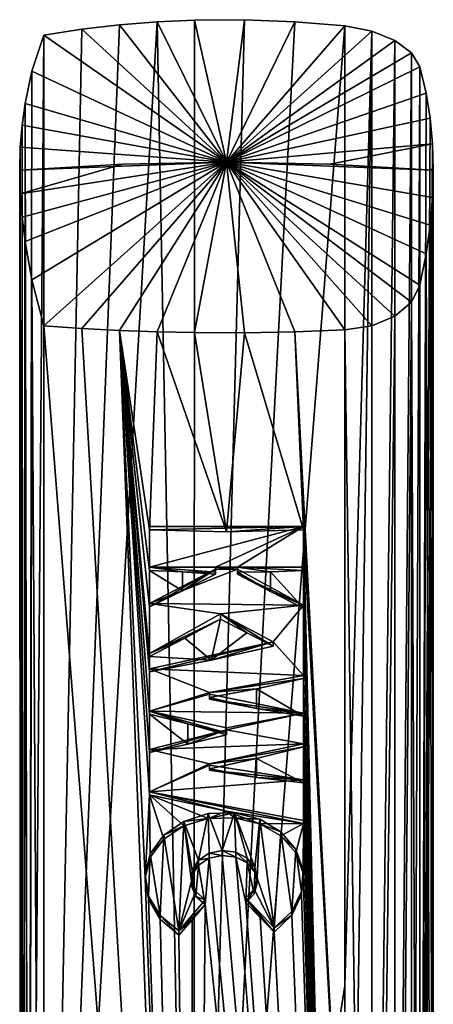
# Model space of a CAD drawing. Header units: millimetres. Extents: x -22 to 72, y 0 to 291.
# Tile 35 of 99: x 62 to 72, y 133 to 155. Entities that reach past the tile are written whole.
import ezdxf

# ---------------------------------------------------------------- set-up
doc = ezdxf.new("R2010")
doc.units = ezdxf.units.MM
doc.header["$LTSCALE"] = 65.185185
for name, color, linetype in [('198', 7, 'CONTINUOUS'), ('199', 7, 'CONTINUOUS'), ('200', 7, 'CONTINUOUS'), ('201', 7, 'CONTINUOUS'), ('202', 7, 'CONTINUOUS'), ('211', 7, 'CONTINUOUS'), ('213', 7, 'CONTINUOUS'), ('216', 7, 'CONTINUOUS'), ('217', 7, 'CONTINUOUS'), ('218', 7, 'CONTINUOUS'), ('219', 7, 'CONTINUOUS'), ('220', 7, 'CONTINUOUS'), ('221', 7, 'CONTINUOUS'), ('222', 7, 'CONTINUOUS'), ('223', 7, 'CONTINUOUS'), ('224', 7, 'CONTINUOUS'), ('225', 7, 'CONTINUOUS'), ('226', 7, 'CONTINUOUS'), ('227', 7, 'CONTINUOUS'), ('228', 7, 'CONTINUOUS'), ('229', 7, 'CONTINUOUS'), ('230', 7, 'CONTINUOUS'), ('231', 7, 'CONTINUOUS'), ('232', 7, 'CONTINUOUS'), ('233', 7, 'CONTINUOUS'), ('234', 7, 'CONTINUOUS'), ('235', 7, 'CONTINUOUS'), ('236', 7, 'CONTINUOUS'), ('237', 7, 'CONTINUOUS'), ('238', 7, 'CONTINUOUS'), ('239', 7, 'CONTINUOUS'), ('240', 7, 'CONTINUOUS'), ('241', 7, 'CONTINUOUS'), ('242', 7, 'CONTINUOUS'), ('243', 7, 'CONTINUOUS'), ('244', 7, 'CONTINUOUS'), ('245', 7, 'CONTINUOUS'), ('246', 7, 'CONTINUOUS'), ('247', 7, 'CONTINUOUS'), ('248', 7, 'CONTINUOUS'), ('249', 7, 'CONTINUOUS'), ('255', 7, 'CONTINUOUS')]:
    doc.layers.add(name, color=color, linetype=linetype)

msp = doc.modelspace()

# ---------------------------------------------------------------- linework, layer by layer
at = {"layer": '198', "color": 7, "linetype": 'CONTINUOUS'}
for points in [[(66.155, 111.64, 11.452), (62.746, 111.394, 11.803), (65.321, 155.229, 42.033), (66.155, 111.64, 11.452)], [(65.321, 155.229, 42.033), (62.746, 111.394, 11.803), (64.469, 155.159, 42.091), (65.321, 155.229, 42.033)], [(66.173, 155.268, 42), (66.155, 111.64, 11.452), (65.321, 155.229, 42.033), (66.173, 155.268, 42)], [(68.451, 155.23, 42.032), (66.155, 111.64, 11.452), (67.312, 155.276, 41.994), (68.451, 155.23, 42.032)], [(67.312, 155.276, 41.994), (66.155, 111.64, 11.452), (66.173, 155.268, 42), (67.312, 155.276, 41.994)], [(69.587, 155.133, 42.113), (66.155, 111.64, 11.452), (68.451, 155.23, 42.032), (69.587, 155.133, 42.113)], [(64.469, 155.159, 42.091), (62.746, 111.394, 11.803), (63.611, 155.059, 42.175), (64.469, 155.159, 42.091)], [(63.611, 155.059, 42.175), (62.746, 111.394, 11.803), (62.746, 154.926, 42.285), (63.611, 155.059, 42.175)], [(69.587, 133.337, 26.852), (66.155, 111.64, 11.452), (69.587, 155.133, 42.113), (69.587, 133.337, 26.852)], [(69.587, 111.542, 11.591), (66.155, 111.64, 11.452), (69.587, 133.337, 26.852), (69.587, 111.542, 11.591)]]:
    msp.add_3dface(points, dxfattribs=at)
at = {"layer": '199', "color": 7, "linetype": 'CONTINUOUS'}
for points in [[(63.611, 148.264, 51.879), (62.746, 148.322, 51.717), (66.155, 104.544, 21.586), (63.611, 148.264, 51.879)], [(66.155, 104.544, 21.586), (62.746, 148.322, 51.717), (62.746, 104.789, 21.235), (66.155, 104.544, 21.586)], [(64.469, 148.22, 52.002), (63.611, 148.264, 51.879), (66.155, 104.544, 21.586), (64.469, 148.22, 52.002)], [(69.587, 148.231, 51.969), (68.451, 148.188, 52.089), (69.587, 126.436, 36.708), (69.587, 148.231, 51.969)], [(65.321, 148.189, 52.087), (64.469, 148.22, 52.002), (65.15, 143.695, 48.922), (65.321, 148.189, 52.087)], [(64.469, 148.22, 52.002), (66.155, 104.544, 21.586), (65.048, 135.791, 43.377), (64.469, 148.22, 52.002)], [(65.15, 143.695, 48.922), (64.469, 148.22, 52.002), (65.15, 142.771, 48.276), (65.15, 143.695, 48.922)], [(65.15, 142.771, 48.276), (64.469, 148.22, 52.002), (65.15, 141.947, 47.699), (65.15, 142.771, 48.276)], [(65.15, 141.947, 47.699), (64.469, 148.22, 52.002), (65.15, 140.817, 46.907), (65.15, 141.947, 47.699)], [(65.15, 140.817, 46.907), (64.469, 148.22, 52.002), (65.15, 140.465, 46.661), (65.15, 140.817, 46.907)], [(65.15, 140.465, 46.661), (64.469, 148.22, 52.002), (65.15, 139.507, 45.99), (65.15, 140.465, 46.661)], [(65.15, 139.507, 45.99), (64.469, 148.22, 52.002), (65.15, 138.635, 45.379), (65.15, 139.507, 45.99)], [(65.15, 138.635, 45.379), (64.469, 148.22, 52.002), (65.15, 137.676, 44.708), (65.15, 138.635, 45.379)], [(65.15, 137.676, 44.708), (64.469, 148.22, 52.002), (65.048, 135.791, 43.377), (65.15, 137.676, 44.708)], [(66.9, 143.65, 48.986), (65.321, 148.189, 52.087), (65.15, 143.695, 48.922), (66.9, 143.65, 48.986)], [(66.173, 148.172, 52.136), (65.321, 148.189, 52.087), (66.9, 143.65, 48.986), (66.173, 148.172, 52.136)], [(67.312, 148.168, 52.145), (66.173, 148.172, 52.136), (66.9, 143.65, 48.986), (67.312, 148.168, 52.145)], [(68.65, 143.695, 48.922), (67.312, 148.168, 52.145), (66.9, 143.65, 48.986), (68.65, 143.695, 48.922)], [(68.451, 148.188, 52.089), (67.312, 148.168, 52.145), (68.65, 143.695, 48.922), (68.451, 148.188, 52.089)], [(69.587, 126.436, 36.708), (68.451, 148.188, 52.089), (68.65, 143.695, 48.922), (69.587, 126.436, 36.708)], [(69.587, 104.641, 21.447), (69.587, 126.436, 36.708), (68.65, 143.695, 48.922), (69.587, 104.641, 21.447)], [(68.65, 142.771, 48.276), (69.587, 104.641, 21.447), (68.65, 143.695, 48.922), (68.65, 142.771, 48.276)], [(65.898, 142.741, 48.319), (65.15, 142.771, 48.276), (65.898, 142.308, 48.015), (65.898, 142.741, 48.319)], [(65.898, 142.308, 48.015), (65.15, 142.771, 48.276), (65.15, 141.947, 47.699), (65.898, 142.308, 48.015)], [(66.647, 142.728, 48.338), (65.898, 142.741, 48.319), (66.647, 142.687, 48.31), (66.647, 142.728, 48.338)], [(66.647, 142.687, 48.31), (65.898, 142.741, 48.319), (65.898, 142.308, 48.015), (66.647, 142.687, 48.31)], [(67.153, 142.728, 48.338), (67.903, 142.291, 48.003), (67.902, 142.741, 48.319), (67.153, 142.728, 48.338)], [(67.153, 142.687, 48.31), (67.903, 142.291, 48.003), (67.153, 142.728, 48.338), (67.153, 142.687, 48.31)], [(67.902, 142.741, 48.319), (68.65, 141.912, 47.674), (68.65, 142.771, 48.276), (67.902, 142.741, 48.319)], [(67.903, 142.291, 48.003), (68.65, 141.912, 47.674), (67.902, 142.741, 48.319), (67.903, 142.291, 48.003)], [(68.65, 141.912, 47.674), (69.587, 104.641, 21.447), (68.65, 142.771, 48.276), (68.65, 141.912, 47.674)], [(68.65, 140.314, 46.555), (69.587, 104.641, 21.447), (68.65, 141.912, 47.674), (68.65, 140.314, 46.555)], [(66.76, 141.667, 47.597), (65.954, 141.232, 47.265), (66.555, 140.729, 46.937), (66.76, 141.667, 47.597)], [(67.361, 141.353, 47.371), (66.76, 141.667, 47.597), (66.555, 140.729, 46.937), (67.361, 141.353, 47.371)], [(67.962, 141.05, 47.131), (67.361, 141.353, 47.371), (66.555, 140.729, 46.937), (67.962, 141.05, 47.131)], [(65.954, 141.232, 47.265), (65.15, 140.817, 46.907), (66.555, 140.729, 46.937), (65.954, 141.232, 47.265)], [(66.555, 140.729, 46.937), (65.15, 140.817, 46.907), (65.15, 140.465, 46.661), (66.555, 140.729, 46.937)], [(67.584, 140.083, 46.474), (68.65, 139.458, 45.955), (68.65, 140.314, 46.555), (67.584, 140.083, 46.474)], [(68.65, 139.458, 45.955), (69.587, 104.641, 21.447), (68.65, 140.314, 46.555), (68.65, 139.458, 45.955)], [(66.515, 139.884, 46.344), (67.584, 139.636, 46.161), (67.584, 140.083, 46.474), (66.515, 139.884, 46.344)], [(67.584, 139.636, 46.161), (68.65, 139.458, 45.955), (67.584, 140.083, 46.474), (67.584, 139.636, 46.161)], [(66.515, 139.848, 46.32), (67.584, 139.636, 46.161), (66.515, 139.884, 46.344), (66.515, 139.848, 46.32)], [(66.024, 139.284, 45.905), (65.15, 139.507, 45.99), (66.024, 138.825, 45.584), (66.024, 139.284, 45.905)], [(66.024, 138.825, 45.584), (65.15, 139.507, 45.99), (65.15, 138.635, 45.379), (66.024, 138.825, 45.584)], [(68.65, 138.762, 45.468), (69.587, 104.641, 21.447), (68.65, 139.458, 45.955), (68.65, 138.762, 45.468)], [(66.9, 139.083, 45.788), (66.024, 139.284, 45.905), (66.9, 139.038, 45.757), (66.9, 139.083, 45.788)], [(66.9, 139.038, 45.757), (66.024, 139.284, 45.905), (66.024, 138.825, 45.584), (66.9, 139.038, 45.757)], [(67.584, 138.498, 45.364), (68.65, 137.945, 44.896), (68.65, 138.762, 45.468), (67.584, 138.498, 45.364)], [(68.65, 137.945, 44.896), (69.587, 104.641, 21.447), (68.65, 138.762, 45.468), (68.65, 137.945, 44.896)], [(66.515, 138.267, 45.212), (67.584, 138.072, 45.066), (67.584, 138.498, 45.364), (66.515, 138.267, 45.212)], [(67.584, 138.072, 45.066), (68.65, 137.945, 44.896), (67.584, 138.498, 45.364), (67.584, 138.072, 45.066)], [(66.515, 138.232, 45.188), (67.584, 138.072, 45.066), (66.515, 138.267, 45.212), (66.515, 138.232, 45.188)], [(69.587, 104.641, 21.447), (68.65, 137.945, 44.896), (68.65, 137.022, 44.25), (69.587, 104.641, 21.447)], [(65.168, 136.263, 43.721), (65.15, 137.676, 44.708), (65.048, 135.791, 43.377), (65.168, 136.263, 43.721)], [(66.9, 137.304, 44.543), (65.15, 137.676, 44.708), (66.486, 137.137, 44.42), (66.9, 137.304, 44.543)], [(66.486, 137.137, 44.42), (65.15, 137.676, 44.708), (65.929, 136.971, 44.28), (66.486, 137.137, 44.42)], [(65.929, 136.971, 44.28), (65.15, 137.676, 44.708), (65.473, 136.67, 44.036), (65.929, 136.971, 44.28)], [(65.473, 136.67, 44.036), (65.15, 137.676, 44.708), (65.168, 136.263, 43.721), (65.473, 136.67, 44.036)], [(67.083, 137.153, 44.436), (66.9, 137.304, 44.543), (66.486, 137.137, 44.42), (67.083, 137.153, 44.436)], [(68.65, 137.022, 44.25), (66.9, 137.304, 44.543), (67.654, 137.018, 44.325), (68.65, 137.022, 44.25)], [(67.654, 137.018, 44.325), (66.9, 137.304, 44.543), (67.083, 137.153, 44.436), (67.654, 137.018, 44.325)], [(68.138, 136.744, 44.103), (68.65, 137.022, 44.25), (67.654, 137.018, 44.325), (68.138, 136.744, 44.103)], [(68.479, 136.356, 43.802), (68.65, 137.022, 44.25), (68.138, 136.744, 44.103), (68.479, 136.356, 43.802)], [(68.642, 135.894, 43.461), (68.65, 137.022, 44.25), (68.479, 136.356, 43.802), (68.642, 135.894, 43.461)], [(69.587, 104.641, 21.447), (68.65, 137.022, 44.25), (68.642, 135.894, 43.461), (69.587, 104.641, 21.447)], [(66.266, 136.08, 43.673), (66.417, 135.181, 43.049), (66.507, 136.234, 43.789), (66.266, 136.08, 43.673)], [(66.417, 135.181, 43.049), (69.587, 104.641, 21.447), (66.507, 136.234, 43.789), (66.417, 135.181, 43.049)], [(66.507, 136.234, 43.789), (69.587, 104.641, 21.447), (66.805, 136.297, 43.837), (66.507, 136.234, 43.789)], [(66.805, 136.297, 43.837), (69.587, 104.641, 21.447), (67.109, 136.259, 43.81), (66.805, 136.297, 43.837)], [(67.109, 136.259, 43.81), (69.587, 104.641, 21.447), (67.339, 135.221, 43.078), (67.109, 136.259, 43.81)], [(67.369, 136.127, 43.711), (67.109, 136.259, 43.81), (67.339, 135.221, 43.078), (67.369, 136.127, 43.711)], [(66.123, 135.86, 43.513), (66.205, 135.368, 43.172), (66.266, 136.08, 43.673), (66.123, 135.86, 43.513)], [(66.205, 135.368, 43.172), (66.417, 135.181, 43.049), (66.266, 136.08, 43.673), (66.205, 135.368, 43.172)], [(67.525, 135.426, 43.215), (67.369, 136.127, 43.711), (67.339, 135.221, 43.078), (67.525, 135.426, 43.215)], [(67.542, 135.92, 43.561), (67.369, 136.127, 43.711), (67.525, 135.426, 43.215), (67.542, 135.92, 43.561)], [(65.048, 135.791, 43.377), (66.155, 104.544, 21.586), (65.126, 135.302, 43.043), (65.048, 135.791, 43.377)], [(66.101, 135.608, 43.335), (66.205, 135.368, 43.172), (66.123, 135.86, 43.513), (66.101, 135.608, 43.335)], [(67.596, 135.673, 43.385), (67.542, 135.92, 43.561), (67.525, 135.426, 43.215), (67.596, 135.673, 43.385)], [(68.608, 135.404, 43.122), (69.587, 104.641, 21.447), (68.642, 135.894, 43.461), (68.608, 135.404, 43.122)], [(65.126, 135.302, 43.043), (66.155, 104.544, 21.586), (65.392, 134.851, 42.755), (65.126, 135.302, 43.043)], [(68.382, 134.941, 42.82), (69.587, 104.641, 21.447), (68.608, 135.404, 43.122), (68.382, 134.941, 42.82)], [(66.118, 134.835, 42.795), (66.155, 104.544, 21.586), (66.417, 135.181, 43.049), (66.118, 134.835, 42.795)], [(66.155, 104.544, 21.586), (69.587, 104.641, 21.447), (66.417, 135.181, 43.049), (66.155, 104.544, 21.586)], [(67.339, 135.221, 43.078), (69.587, 104.641, 21.447), (67.663, 134.888, 42.833), (67.339, 135.221, 43.078)], [(66.155, 104.544, 21.586), (65.82, 134.492, 42.538), (65.392, 134.851, 42.755), (66.155, 104.544, 21.586)], [(65.82, 134.492, 42.538), (66.155, 104.544, 21.586), (66.118, 134.835, 42.795), (65.82, 134.492, 42.538)], [(67.663, 134.888, 42.833), (69.587, 104.641, 21.447), (67.986, 134.558, 42.583), (67.663, 134.888, 42.833)], [(67.986, 134.558, 42.583), (69.587, 104.641, 21.447), (68.382, 134.941, 42.82), (67.986, 134.558, 42.583)]]:
    msp.add_3dface(points, dxfattribs=at)
at = {"layer": '200', "color": 7, "linetype": 'CONTINUOUS'}
for points in [[(62.746, 154.926, 42.285), (62.746, 111.394, 11.803), (62.397, 110.081, 13.679), (62.746, 154.926, 42.285)], [(62.746, 154.926, 42.285), (62.397, 110.081, 13.679), (62.48, 154.108, 43.695), (62.746, 154.926, 42.285)], [(62.48, 154.108, 43.695), (62.397, 110.081, 13.679), (62.322, 153.37, 44.894), (62.48, 154.108, 43.695)], [(62.322, 153.37, 44.894), (62.261, 109.198, 14.938), (62.255, 152.882, 45.653), (62.322, 153.37, 44.894)], [(62.397, 110.081, 13.679), (62.261, 109.198, 14.938), (62.322, 153.37, 44.894), (62.397, 110.081, 13.679)], [(62.255, 152.882, 45.653), (62.222, 108.755, 15.572), (62.214, 152.379, 46.408), (62.255, 152.882, 45.653)], [(62.261, 109.198, 14.938), (62.222, 108.755, 15.572), (62.255, 152.882, 45.653), (62.261, 109.198, 14.938)], [(62.214, 152.379, 46.408), (62.222, 107.425, 17.472), (62.2, 151.858, 47.164), (62.214, 152.379, 46.408)], [(62.222, 108.755, 15.572), (62.222, 107.425, 17.472), (62.214, 152.379, 46.408), (62.222, 108.755, 15.572)], [(62.2, 151.858, 47.164), (62.222, 107.425, 17.472), (62.214, 151.325, 47.913), (62.2, 151.858, 47.164)], [(62.214, 151.325, 47.913), (62.222, 107.425, 17.472), (62.254, 150.788, 48.643), (62.214, 151.325, 47.913)], [(62.222, 107.425, 17.472), (62.261, 106.985, 18.1), (62.254, 150.788, 48.643), (62.222, 107.425, 17.472)], [(62.254, 150.788, 48.643), (62.261, 106.985, 18.1), (62.322, 150.242, 49.362), (62.254, 150.788, 48.643)], [(62.261, 106.985, 18.1), (62.398, 106.099, 19.365), (62.322, 150.242, 49.362), (62.261, 106.985, 18.1)], [(62.322, 150.242, 49.362), (62.398, 106.099, 19.365), (62.48, 149.368, 50.465), (62.322, 150.242, 49.362)], [(62.398, 106.099, 19.365), (62.746, 104.789, 21.235), (62.48, 149.368, 50.465), (62.398, 106.099, 19.365)], [(62.746, 104.789, 21.235), (62.746, 148.322, 51.717), (62.48, 149.368, 50.465), (62.746, 104.789, 21.235)]]:
    msp.add_3dface(points, dxfattribs=at)
at = {"layer": '201', "color": 7, "linetype": 'CONTINUOUS'}
for points in [[(65.321, 155.229, 42.033), (64.469, 155.159, 42.091), (66.9, 152.039, 47.291), (65.321, 155.229, 42.033)], [(66.173, 155.268, 42), (65.321, 155.229, 42.033), (66.9, 152.039, 47.291), (66.173, 155.268, 42)], [(67.312, 155.276, 41.994), (66.173, 155.268, 42), (66.9, 152.039, 47.291), (67.312, 155.276, 41.994)], [(68.451, 155.23, 42.032), (67.312, 155.276, 41.994), (66.9, 152.039, 47.291), (68.451, 155.23, 42.032)], [(69.587, 155.133, 42.113), (68.451, 155.23, 42.032), (66.9, 152.039, 47.291), (69.587, 155.133, 42.113)], [(63.611, 155.059, 42.175), (62.746, 154.926, 42.285), (66.9, 152.039, 47.291), (63.611, 155.059, 42.175)], [(64.469, 155.159, 42.091), (63.611, 155.059, 42.175), (66.9, 152.039, 47.291), (64.469, 155.159, 42.091)], [(70.201, 155.012, 42.26), (69.587, 155.133, 42.113), (66.9, 152.039, 47.291), (70.201, 155.012, 42.26)], [(70.724, 154.802, 42.569), (70.201, 155.012, 42.26), (66.9, 152.039, 47.291), (70.724, 154.802, 42.569)], [(62.746, 154.926, 42.285), (62.48, 154.108, 43.695), (66.9, 152.039, 47.291), (62.746, 154.926, 42.285)], [(71.102, 154.522, 43.01), (70.724, 154.802, 42.569), (66.9, 152.039, 47.291), (71.102, 154.522, 43.01)], [(71.294, 154.203, 43.537), (71.102, 154.522, 43.01), (66.9, 152.039, 47.291), (71.294, 154.203, 43.537)], [(62.48, 154.108, 43.695), (62.322, 153.37, 44.894), (66.9, 152.039, 47.291), (62.48, 154.108, 43.695)], [(71.435, 153.609, 44.513), (71.294, 154.203, 43.537), (66.9, 152.039, 47.291), (71.435, 153.609, 44.513)], [(71.527, 153.038, 45.413), (71.435, 153.609, 44.513), (66.9, 152.039, 47.291), (71.527, 153.038, 45.413)], [(62.322, 153.37, 44.894), (62.255, 152.882, 45.653), (66.9, 152.039, 47.291), (62.322, 153.37, 44.894)], [(71.582, 152.458, 46.29), (71.527, 153.038, 45.413), (66.9, 152.039, 47.291), (71.582, 152.458, 46.29)], [(62.255, 152.882, 45.653), (62.214, 152.379, 46.408), (66.9, 152.039, 47.291), (62.255, 152.882, 45.653)], [(62.214, 152.379, 46.408), (62.2, 151.858, 47.164), (66.9, 152.039, 47.291), (62.214, 152.379, 46.408)], [(69.253, 151.994, 47.26), (71.582, 152.458, 46.29), (66.9, 152.039, 47.291), (69.253, 151.994, 47.26)], [(71.6, 151.858, 47.164), (71.582, 152.458, 46.29), (69.253, 151.994, 47.26), (71.6, 151.858, 47.164)], [(66.9, 152.039, 47.291), (62.2, 151.858, 47.164), (64.547, 151.994, 47.26), (66.9, 152.039, 47.291)]]:
    msp.add_3dface(points, dxfattribs=at)
at = {"layer": '202', "color": 7, "linetype": 'CONTINUOUS'}
for points in [[(62.214, 151.325, 47.913), (62.254, 150.788, 48.643), (66.9, 152.039, 47.291), (62.214, 151.325, 47.913)], [(62.214, 151.325, 47.913), (66.9, 152.039, 47.291), (64.547, 151.994, 47.26), (62.214, 151.325, 47.913)], [(62.254, 150.788, 48.643), (62.322, 150.242, 49.362), (66.9, 152.039, 47.291), (62.254, 150.788, 48.643)], [(62.322, 150.242, 49.362), (62.48, 149.368, 50.465), (66.9, 152.039, 47.291), (62.322, 150.242, 49.362)], [(62.48, 149.368, 50.465), (62.746, 148.322, 51.717), (66.9, 152.039, 47.291), (62.48, 149.368, 50.465)], [(62.746, 148.322, 51.717), (63.611, 148.264, 51.879), (66.9, 152.039, 47.291), (62.746, 148.322, 51.717)], [(63.611, 148.264, 51.879), (64.469, 148.22, 52.002), (66.9, 152.039, 47.291), (63.611, 148.264, 51.879)], [(64.469, 148.22, 52.002), (65.321, 148.189, 52.087), (66.9, 152.039, 47.291), (64.469, 148.22, 52.002)], [(65.321, 148.189, 52.087), (66.173, 148.172, 52.136), (66.9, 152.039, 47.291), (65.321, 148.189, 52.087)], [(66.173, 148.172, 52.136), (67.312, 148.168, 52.145), (66.9, 152.039, 47.291), (66.173, 148.172, 52.136)], [(67.312, 148.168, 52.145), (68.451, 148.188, 52.089), (66.9, 152.039, 47.291), (67.312, 148.168, 52.145)], [(68.451, 148.188, 52.089), (69.587, 148.231, 51.969), (66.9, 152.039, 47.291), (68.451, 148.188, 52.089)], [(66.9, 152.039, 47.291), (69.587, 148.231, 51.969), (70.201, 148.328, 51.806), (66.9, 152.039, 47.291)], [(71.6, 151.858, 47.164), (69.253, 151.994, 47.26), (66.9, 152.039, 47.291), (71.6, 151.858, 47.164)], [(71.6, 151.858, 47.164), (66.9, 152.039, 47.291), (71.581, 151.239, 48.031), (71.6, 151.858, 47.164)], [(71.581, 151.239, 48.031), (66.9, 152.039, 47.291), (71.527, 150.612, 48.877), (71.581, 151.239, 48.031)], [(71.527, 150.612, 48.877), (66.9, 152.039, 47.291), (71.434, 149.962, 49.721), (71.527, 150.612, 48.877)], [(71.434, 149.962, 49.721), (66.9, 152.039, 47.291), (71.294, 149.251, 50.609), (71.434, 149.962, 49.721)], [(71.294, 149.251, 50.609), (66.9, 152.039, 47.291), (71.102, 148.865, 51.089), (71.294, 149.251, 50.609)], [(71.102, 148.865, 51.089), (66.9, 152.039, 47.291), (70.724, 148.546, 51.503), (71.102, 148.865, 51.089)], [(70.724, 148.546, 51.503), (66.9, 152.039, 47.291), (70.201, 148.328, 51.806), (70.724, 148.546, 51.503)], [(62.2, 151.858, 47.164), (62.214, 151.325, 47.913), (64.547, 151.994, 47.26), (62.2, 151.858, 47.164)]]:
    msp.add_3dface(points, dxfattribs=at)
at = {"layer": '211', "color": 7, "linetype": 'CONTINUOUS'}
for points in [[(71.294, 154.203, 43.537), (71.435, 153.609, 44.513), (71.294, 110.584, 12.995), (71.294, 154.203, 43.537)], [(71.435, 153.609, 44.513), (71.527, 153.038, 45.413), (71.294, 110.567, 12.983), (71.435, 153.609, 44.513)], [(71.294, 110.584, 12.995), (71.435, 153.609, 44.513), (71.294, 110.576, 12.989), (71.294, 110.584, 12.995)], [(71.294, 110.576, 12.989), (71.435, 153.609, 44.513), (71.294, 110.567, 12.983), (71.294, 110.576, 12.989)], [(71.527, 153.038, 45.413), (71.582, 152.458, 46.29), (71.294, 110.567, 12.983), (71.527, 153.038, 45.413)], [(71.582, 152.458, 46.29), (71.6, 151.858, 47.164), (71.294, 110.567, 12.983), (71.582, 152.458, 46.29)], [(71.294, 110.567, 12.983), (71.6, 151.858, 47.164), (71.6, 108.092, 16.519), (71.294, 110.567, 12.983)], [(71.6, 151.858, 47.164), (71.581, 151.239, 48.031), (71.6, 108.092, 16.519), (71.6, 151.858, 47.164)], [(71.581, 151.239, 48.031), (71.527, 150.612, 48.877), (71.6, 108.092, 16.519), (71.581, 151.239, 48.031)], [(71.527, 150.612, 48.877), (71.434, 149.962, 49.721), (71.6, 108.092, 16.519), (71.527, 150.612, 48.877)], [(71.434, 149.962, 49.721), (71.294, 149.251, 50.609), (71.294, 105.616, 20.055), (71.434, 149.962, 49.721)], [(71.6, 108.092, 16.519), (71.434, 149.962, 49.721), (71.294, 105.616, 20.055), (71.6, 108.092, 16.519)], [(71.294, 105.616, 20.055), (71.294, 149.251, 50.609), (71.294, 105.624, 20.061), (71.294, 105.616, 20.055)], [(71.294, 105.624, 20.061), (71.294, 149.251, 50.609), (71.294, 105.632, 20.067), (71.294, 105.624, 20.061)]]:
    msp.add_3dface(points, dxfattribs=at)
at = {"layer": '213', "color": 7, "linetype": 'CONTINUOUS'}
for points in [[(71.294, 149.251, 50.609), (71.102, 148.865, 51.089), (71.294, 105.632, 20.067), (71.294, 149.251, 50.609)], [(71.102, 148.865, 51.089), (70.724, 148.546, 51.503), (70.725, 104.971, 20.99), (71.102, 148.865, 51.089)], [(71.102, 105.274, 20.566), (71.102, 148.865, 51.089), (70.725, 104.971, 20.99), (71.102, 105.274, 20.566)], [(71.294, 105.632, 20.067), (71.102, 148.865, 51.089), (71.102, 105.274, 20.566), (71.294, 105.632, 20.067)], [(70.724, 148.546, 51.503), (70.201, 148.328, 51.806), (70.202, 104.752, 21.294), (70.724, 148.546, 51.503)], [(70.725, 104.971, 20.99), (70.724, 148.546, 51.503), (70.202, 104.752, 21.294), (70.725, 104.971, 20.99)], [(70.201, 148.328, 51.806), (69.587, 148.231, 51.969), (70.202, 104.752, 21.294), (70.201, 148.328, 51.806)], [(69.587, 148.231, 51.969), (69.587, 126.436, 36.708), (70.202, 104.752, 21.294), (69.587, 148.231, 51.969)]]:
    msp.add_3dface(points, dxfattribs=at)
at = {"layer": '216', "color": 7, "linetype": 'CONTINUOUS'}
for points in [[(65.15, 142.841, 48.176), (66.647, 142.841, 48.176), (68.65, 143.765, 48.822), (65.15, 142.841, 48.176)], [(65.15, 143.765, 48.822), (65.15, 142.841, 48.176), (68.65, 143.765, 48.822), (65.15, 143.765, 48.822)], [(68.65, 143.765, 48.822), (66.647, 142.841, 48.176), (67.153, 142.841, 48.176), (68.65, 143.765, 48.822)], [(68.65, 142.841, 48.176), (68.65, 143.765, 48.822), (67.153, 142.841, 48.176), (68.65, 142.841, 48.176)], [(66.647, 142.8, 48.147), (65.15, 142.017, 47.598), (67.153, 142.8, 48.147), (66.647, 142.8, 48.147)], [(67.153, 142.8, 48.147), (65.15, 142.017, 47.598), (68.65, 141.982, 47.574), (67.153, 142.8, 48.147)], [(66.647, 142.841, 48.176), (66.647, 142.8, 48.147), (67.153, 142.841, 48.176), (66.647, 142.841, 48.176)], [(67.153, 142.841, 48.176), (66.647, 142.8, 48.147), (67.153, 142.8, 48.147), (67.153, 142.841, 48.176)], [(65.15, 140.887, 46.807), (66.76, 141.781, 47.434), (65.15, 142.017, 47.598), (65.15, 140.887, 46.807)], [(65.15, 142.017, 47.598), (66.76, 141.781, 47.434), (68.65, 141.982, 47.574), (65.15, 142.017, 47.598)], [(66.76, 141.781, 47.434), (67.962, 141.149, 46.99), (68.65, 141.982, 47.574), (66.76, 141.781, 47.434)], [(68.65, 141.982, 47.574), (67.962, 141.149, 46.99), (68.65, 140.385, 46.455), (68.65, 141.982, 47.574)], [(67.962, 141.149, 46.99), (65.15, 140.535, 46.561), (68.65, 140.385, 46.455), (67.962, 141.149, 46.99)], [(65.15, 140.535, 46.561), (65.15, 139.577, 45.89), (66.515, 139.996, 46.184), (65.15, 140.535, 46.561)], [(68.65, 140.385, 46.455), (65.15, 140.535, 46.561), (66.515, 139.996, 46.184), (68.65, 140.385, 46.455)], [(66.515, 139.996, 46.184), (65.15, 139.577, 45.89), (66.515, 139.961, 46.159), (66.515, 139.996, 46.184)], [(66.515, 139.961, 46.159), (65.15, 139.577, 45.89), (68.65, 139.528, 45.855), (66.515, 139.961, 46.159)], [(65.15, 139.577, 45.89), (66.9, 139.198, 45.625), (68.65, 139.528, 45.855), (65.15, 139.577, 45.89)], [(66.9, 139.198, 45.625), (66.9, 139.153, 45.593), (68.65, 139.528, 45.855), (66.9, 139.198, 45.625)], [(68.65, 139.528, 45.855), (66.9, 139.153, 45.593), (68.65, 138.832, 45.368), (68.65, 139.528, 45.855)], [(66.9, 139.153, 45.593), (65.15, 138.705, 45.279), (68.65, 138.832, 45.368), (66.9, 139.153, 45.593)], [(68.65, 138.832, 45.368), (65.15, 138.705, 45.279), (66.515, 138.38, 45.052), (68.65, 138.832, 45.368)], [(65.15, 138.705, 45.279), (65.15, 137.746, 44.608), (66.515, 138.38, 45.052), (65.15, 138.705, 45.279)], [(65.15, 137.746, 44.608), (66.515, 138.345, 45.027), (66.515, 138.38, 45.052), (65.15, 137.746, 44.608)], [(68.65, 138.015, 44.796), (66.515, 138.345, 45.027), (65.15, 137.746, 44.608), (68.65, 138.015, 44.796)], [(68.65, 137.092, 44.15), (68.65, 138.015, 44.796), (65.15, 137.746, 44.608), (68.65, 137.092, 44.15)]]:
    msp.add_3dface(points, dxfattribs=at)
at = {"layer": '217', "color": 7, "linetype": 'CONTINUOUS'}
for points in [[(66.515, 138.232, 45.188), (66.515, 138.345, 45.027), (68.65, 138.015, 44.796), (66.515, 138.232, 45.188)], [(67.584, 138.072, 45.066), (66.515, 138.232, 45.188), (68.65, 138.015, 44.796), (67.584, 138.072, 45.066)], [(68.65, 137.945, 44.896), (67.584, 138.072, 45.066), (68.65, 138.015, 44.796), (68.65, 137.945, 44.896)]]:
    msp.add_3dface(points, dxfattribs=at)
at = {"layer": '218', "color": 7, "linetype": 'CONTINUOUS'}
for points in [[(66.515, 138.232, 45.188), (66.515, 138.267, 45.212), (66.515, 138.38, 45.052), (66.515, 138.232, 45.188)], [(66.515, 138.345, 45.027), (66.515, 138.232, 45.188), (66.515, 138.38, 45.052), (66.515, 138.345, 45.027)]]:
    msp.add_3dface(points, dxfattribs=at)
at = {"layer": '219', "color": 7, "linetype": 'CONTINUOUS'}
for points in [[(68.65, 138.762, 45.468), (68.65, 138.832, 45.368), (66.515, 138.38, 45.052), (68.65, 138.762, 45.468)], [(67.584, 138.498, 45.364), (68.65, 138.762, 45.468), (66.515, 138.38, 45.052), (67.584, 138.498, 45.364)], [(66.515, 138.267, 45.212), (67.584, 138.498, 45.364), (66.515, 138.38, 45.052), (66.515, 138.267, 45.212)]]:
    msp.add_3dface(points, dxfattribs=at)
at = {"layer": '220', "color": 7, "linetype": 'CONTINUOUS'}
for points in [[(68.65, 139.458, 45.955), (68.65, 139.528, 45.855), (68.65, 138.832, 45.368), (68.65, 139.458, 45.955)], [(68.65, 138.762, 45.468), (68.65, 139.458, 45.955), (68.65, 138.832, 45.368), (68.65, 138.762, 45.468)]]:
    msp.add_3dface(points, dxfattribs=at)
at = {"layer": '221', "color": 7, "linetype": 'CONTINUOUS'}
for points in [[(66.515, 139.848, 46.32), (66.515, 139.961, 46.159), (68.65, 139.528, 45.855), (66.515, 139.848, 46.32)], [(67.584, 139.636, 46.161), (66.515, 139.848, 46.32), (68.65, 139.528, 45.855), (67.584, 139.636, 46.161)], [(68.65, 139.458, 45.955), (67.584, 139.636, 46.161), (68.65, 139.528, 45.855), (68.65, 139.458, 45.955)]]:
    msp.add_3dface(points, dxfattribs=at)
at = {"layer": '222', "color": 7, "linetype": 'CONTINUOUS'}
for points in [[(66.515, 139.848, 46.32), (66.515, 139.884, 46.344), (66.515, 139.996, 46.184), (66.515, 139.848, 46.32)], [(66.515, 139.848, 46.32), (66.515, 139.996, 46.184), (66.515, 139.961, 46.159), (66.515, 139.848, 46.32)]]:
    msp.add_3dface(points, dxfattribs=at)
at = {"layer": '223', "color": 7, "linetype": 'CONTINUOUS'}
for points in [[(68.65, 140.314, 46.555), (68.65, 140.385, 46.455), (66.515, 139.996, 46.184), (68.65, 140.314, 46.555)], [(67.584, 140.083, 46.474), (68.65, 140.314, 46.555), (66.515, 139.996, 46.184), (67.584, 140.083, 46.474)], [(66.515, 139.884, 46.344), (67.584, 140.083, 46.474), (66.515, 139.996, 46.184), (66.515, 139.884, 46.344)]]:
    msp.add_3dface(points, dxfattribs=at)
at = {"layer": '224', "color": 7, "linetype": 'CONTINUOUS'}
for points in [[(68.65, 141.912, 47.674), (68.65, 141.982, 47.574), (68.65, 140.385, 46.455), (68.65, 141.912, 47.674)], [(68.65, 140.314, 46.555), (68.65, 141.912, 47.674), (68.65, 140.385, 46.455), (68.65, 140.314, 46.555)]]:
    msp.add_3dface(points, dxfattribs=at)
at = {"layer": '225', "color": 7, "linetype": 'CONTINUOUS'}
for points in [[(67.153, 142.687, 48.31), (67.153, 142.8, 48.147), (68.65, 141.982, 47.574), (67.153, 142.687, 48.31)], [(67.903, 142.291, 48.003), (67.153, 142.687, 48.31), (68.65, 141.982, 47.574), (67.903, 142.291, 48.003)], [(68.65, 141.912, 47.674), (67.903, 142.291, 48.003), (68.65, 141.982, 47.574), (68.65, 141.912, 47.674)]]:
    msp.add_3dface(points, dxfattribs=at)
at = {"layer": '226', "color": 7, "linetype": 'CONTINUOUS'}
for points in [[(67.153, 142.687, 48.31), (67.153, 142.728, 48.338), (67.153, 142.841, 48.176), (67.153, 142.687, 48.31)], [(67.153, 142.687, 48.31), (67.153, 142.841, 48.176), (67.153, 142.8, 48.147), (67.153, 142.687, 48.31)]]:
    msp.add_3dface(points, dxfattribs=at)
at = {"layer": '227', "color": 7, "linetype": 'CONTINUOUS'}
for points in [[(67.153, 142.728, 48.338), (67.902, 142.741, 48.319), (67.153, 142.841, 48.176), (67.153, 142.728, 48.338)], [(67.902, 142.741, 48.319), (68.65, 142.771, 48.276), (67.153, 142.841, 48.176), (67.902, 142.741, 48.319)], [(68.65, 142.771, 48.276), (68.65, 142.841, 48.176), (67.153, 142.841, 48.176), (68.65, 142.771, 48.276)]]:
    msp.add_3dface(points, dxfattribs=at)
at = {"layer": '228', "color": 7, "linetype": 'CONTINUOUS'}
for points in [[(68.65, 143.695, 48.922), (68.65, 143.765, 48.822), (68.65, 142.841, 48.176), (68.65, 143.695, 48.922)], [(68.65, 142.771, 48.276), (68.65, 143.695, 48.922), (68.65, 142.841, 48.176), (68.65, 142.771, 48.276)]]:
    msp.add_3dface(points, dxfattribs=at)
at = {"layer": '229', "color": 7, "linetype": 'CONTINUOUS'}
for points in [[(66.9, 143.65, 48.986), (65.15, 143.695, 48.922), (68.65, 143.765, 48.822), (66.9, 143.65, 48.986)], [(65.15, 143.695, 48.922), (65.15, 143.765, 48.822), (68.65, 143.765, 48.822), (65.15, 143.695, 48.922)], [(68.65, 143.695, 48.922), (66.9, 143.65, 48.986), (68.65, 143.765, 48.822), (68.65, 143.695, 48.922)]]:
    msp.add_3dface(points, dxfattribs=at)
at = {"layer": '230', "color": 7, "linetype": 'CONTINUOUS'}
for points in [[(65.15, 143.695, 48.922), (65.15, 142.771, 48.276), (65.15, 143.765, 48.822), (65.15, 143.695, 48.922)], [(65.15, 142.771, 48.276), (65.15, 142.841, 48.176), (65.15, 143.765, 48.822), (65.15, 142.771, 48.276)]]:
    msp.add_3dface(points, dxfattribs=at)
at = {"layer": '231', "color": 7, "linetype": 'CONTINUOUS'}
for points in [[(65.15, 142.771, 48.276), (65.898, 142.741, 48.319), (65.15, 142.841, 48.176), (65.15, 142.771, 48.276)], [(65.898, 142.741, 48.319), (66.647, 142.728, 48.338), (65.15, 142.841, 48.176), (65.898, 142.741, 48.319)], [(66.647, 142.728, 48.338), (66.647, 142.841, 48.176), (65.15, 142.841, 48.176), (66.647, 142.728, 48.338)]]:
    msp.add_3dface(points, dxfattribs=at)
at = {"layer": '232', "color": 7, "linetype": 'CONTINUOUS'}
for points in [[(66.647, 142.728, 48.338), (66.647, 142.8, 48.147), (66.647, 142.841, 48.176), (66.647, 142.728, 48.338)], [(66.647, 142.728, 48.338), (66.647, 142.687, 48.31), (66.647, 142.8, 48.147), (66.647, 142.728, 48.338)]]:
    msp.add_3dface(points, dxfattribs=at)
at = {"layer": '233', "color": 7, "linetype": 'CONTINUOUS'}
for points in [[(65.898, 142.308, 48.015), (65.15, 141.947, 47.699), (66.647, 142.8, 48.147), (65.898, 142.308, 48.015)], [(65.15, 141.947, 47.699), (65.15, 142.017, 47.598), (66.647, 142.8, 48.147), (65.15, 141.947, 47.699)], [(66.647, 142.687, 48.31), (65.898, 142.308, 48.015), (66.647, 142.8, 48.147), (66.647, 142.687, 48.31)]]:
    msp.add_3dface(points, dxfattribs=at)
at = {"layer": '234', "color": 7, "linetype": 'CONTINUOUS'}
for points in [[(65.15, 141.947, 47.699), (65.15, 140.817, 46.907), (65.15, 142.017, 47.598), (65.15, 141.947, 47.699)], [(65.15, 140.817, 46.907), (65.15, 140.887, 46.807), (65.15, 142.017, 47.598), (65.15, 140.817, 46.907)]]:
    msp.add_3dface(points, dxfattribs=at)
at = {"layer": '235', "color": 7, "linetype": 'CONTINUOUS'}
for points in [[(66.76, 141.667, 47.597), (66.76, 141.781, 47.434), (65.15, 140.887, 46.807), (66.76, 141.667, 47.597)], [(65.954, 141.232, 47.265), (66.76, 141.667, 47.597), (65.15, 140.887, 46.807), (65.954, 141.232, 47.265)], [(65.15, 140.817, 46.907), (65.954, 141.232, 47.265), (65.15, 140.887, 46.807), (65.15, 140.817, 46.907)]]:
    msp.add_3dface(points, dxfattribs=at)
at = {"layer": '236', "color": 7, "linetype": 'CONTINUOUS'}
for points in [[(66.76, 141.667, 47.597), (67.361, 141.353, 47.371), (66.76, 141.781, 47.434), (66.76, 141.667, 47.597)], [(67.361, 141.353, 47.371), (67.962, 141.05, 47.131), (66.76, 141.781, 47.434), (67.361, 141.353, 47.371)], [(67.962, 141.05, 47.131), (67.962, 141.149, 46.99), (66.76, 141.781, 47.434), (67.962, 141.05, 47.131)]]:
    msp.add_3dface(points, dxfattribs=at)
at = {"layer": '237', "color": 7, "linetype": 'CONTINUOUS'}
for points in [[(66.555, 140.729, 46.937), (65.15, 140.465, 46.661), (67.962, 141.149, 46.99), (66.555, 140.729, 46.937)], [(65.15, 140.465, 46.661), (65.15, 140.535, 46.561), (67.962, 141.149, 46.99), (65.15, 140.465, 46.661)], [(67.962, 141.05, 47.131), (66.555, 140.729, 46.937), (67.962, 141.149, 46.99), (67.962, 141.05, 47.131)]]:
    msp.add_3dface(points, dxfattribs=at)
at = {"layer": '238', "color": 7, "linetype": 'CONTINUOUS'}
for points in [[(65.15, 140.465, 46.661), (65.15, 139.507, 45.99), (65.15, 140.535, 46.561), (65.15, 140.465, 46.661)], [(65.15, 139.507, 45.99), (65.15, 139.577, 45.89), (65.15, 140.535, 46.561), (65.15, 139.507, 45.99)]]:
    msp.add_3dface(points, dxfattribs=at)
at = {"layer": '239', "color": 7, "linetype": 'CONTINUOUS'}
for points in [[(65.15, 139.507, 45.99), (66.024, 139.284, 45.905), (65.15, 139.577, 45.89), (65.15, 139.507, 45.99)], [(66.024, 139.284, 45.905), (66.9, 139.083, 45.788), (65.15, 139.577, 45.89), (66.024, 139.284, 45.905)], [(66.9, 139.083, 45.788), (66.9, 139.198, 45.625), (65.15, 139.577, 45.89), (66.9, 139.083, 45.788)]]:
    msp.add_3dface(points, dxfattribs=at)
at = {"layer": '240', "color": 7, "linetype": 'CONTINUOUS'}
for points in [[(66.9, 139.083, 45.788), (66.9, 139.153, 45.593), (66.9, 139.198, 45.625), (66.9, 139.083, 45.788)], [(66.9, 139.083, 45.788), (66.9, 139.038, 45.757), (66.9, 139.153, 45.593), (66.9, 139.083, 45.788)]]:
    msp.add_3dface(points, dxfattribs=at)
at = {"layer": '241', "color": 7, "linetype": 'CONTINUOUS'}
for points in [[(66.024, 138.825, 45.584), (65.15, 138.635, 45.379), (66.9, 139.153, 45.593), (66.024, 138.825, 45.584)], [(65.15, 138.635, 45.379), (65.15, 138.705, 45.279), (66.9, 139.153, 45.593), (65.15, 138.635, 45.379)], [(66.9, 139.038, 45.757), (66.024, 138.825, 45.584), (66.9, 139.153, 45.593), (66.9, 139.038, 45.757)]]:
    msp.add_3dface(points, dxfattribs=at)
at = {"layer": '242', "color": 7, "linetype": 'CONTINUOUS'}
for points in [[(65.15, 138.635, 45.379), (65.15, 137.676, 44.708), (65.15, 138.705, 45.279), (65.15, 138.635, 45.379)], [(65.15, 137.676, 44.708), (65.15, 137.746, 44.608), (65.15, 138.705, 45.279), (65.15, 137.676, 44.708)]]:
    msp.add_3dface(points, dxfattribs=at)
at = {"layer": '243', "color": 7, "linetype": 'CONTINUOUS'}
for points in [[(65.15, 137.676, 44.708), (66.9, 137.304, 44.543), (65.15, 137.746, 44.608), (65.15, 137.676, 44.708)], [(66.9, 137.304, 44.543), (68.65, 137.022, 44.25), (65.15, 137.746, 44.608), (66.9, 137.304, 44.543)], [(68.65, 137.022, 44.25), (68.65, 137.092, 44.15), (65.15, 137.746, 44.608), (68.65, 137.022, 44.25)]]:
    msp.add_3dface(points, dxfattribs=at)
at = {"layer": '244', "color": 7, "linetype": 'CONTINUOUS'}
for points in [[(68.65, 137.945, 44.896), (68.65, 138.015, 44.796), (68.65, 137.092, 44.15), (68.65, 137.945, 44.896)], [(68.65, 137.022, 44.25), (68.65, 137.945, 44.896), (68.65, 137.092, 44.15), (68.65, 137.022, 44.25)]]:
    msp.add_3dface(points, dxfattribs=at)
at = {"layer": '245', "color": 7, "linetype": 'CONTINUOUS'}
for points in [[(65.929, 137.072, 44.136), (65.929, 136.971, 44.28), (65.473, 136.756, 43.915), (65.929, 137.072, 44.136)], [(66.486, 137.249, 44.26), (66.486, 137.137, 44.42), (65.929, 137.072, 44.136), (66.486, 137.249, 44.26)], [(66.486, 137.137, 44.42), (65.929, 136.971, 44.28), (65.929, 137.072, 44.136), (66.486, 137.137, 44.42)], [(67.083, 137.153, 44.436), (66.486, 137.137, 44.42), (67.083, 137.267, 44.272), (67.083, 137.153, 44.436)], [(67.083, 137.267, 44.272), (66.486, 137.137, 44.42), (66.486, 137.249, 44.26), (67.083, 137.267, 44.272)], [(67.654, 137.124, 44.173), (67.083, 137.153, 44.436), (67.083, 137.267, 44.272), (67.654, 137.124, 44.173)], [(67.654, 137.018, 44.325), (67.083, 137.153, 44.436), (67.654, 137.124, 44.173), (67.654, 137.018, 44.325)], [(68.137, 136.836, 43.971), (67.654, 137.018, 44.325), (67.654, 137.124, 44.173), (68.137, 136.836, 43.971)], [(65.929, 136.971, 44.28), (65.473, 136.67, 44.036), (65.473, 136.756, 43.915), (65.929, 136.971, 44.28)], [(68.138, 136.744, 44.103), (67.654, 137.018, 44.325), (68.137, 136.836, 43.971), (68.138, 136.744, 44.103)], [(68.479, 136.435, 43.69), (68.138, 136.744, 44.103), (68.137, 136.836, 43.971), (68.479, 136.435, 43.69)], [(65.473, 136.756, 43.915), (65.473, 136.67, 44.036), (65.168, 136.335, 43.62), (65.473, 136.756, 43.915)], [(65.473, 136.67, 44.036), (65.168, 136.263, 43.721), (65.168, 136.335, 43.62), (65.473, 136.67, 44.036)], [(68.479, 136.356, 43.802), (68.138, 136.744, 44.103), (68.479, 136.435, 43.69), (68.479, 136.356, 43.802)], [(68.642, 135.894, 43.461), (68.479, 136.356, 43.802), (68.479, 136.435, 43.69), (68.642, 135.894, 43.461)], [(68.642, 135.964, 43.36), (68.642, 135.894, 43.461), (68.479, 136.435, 43.69), (68.642, 135.964, 43.36)], [(65.168, 136.263, 43.721), (65.048, 135.791, 43.377), (65.168, 136.335, 43.62), (65.168, 136.263, 43.721)], [(65.168, 136.335, 43.62), (65.048, 135.791, 43.377), (65.048, 135.855, 43.284), (65.168, 136.335, 43.62)], [(68.608, 135.404, 43.122), (68.642, 135.894, 43.461), (68.642, 135.964, 43.36), (68.608, 135.404, 43.122)], [(68.608, 135.476, 43.018), (68.608, 135.404, 43.122), (68.642, 135.964, 43.36), (68.608, 135.476, 43.018)], [(65.048, 135.791, 43.377), (65.126, 135.302, 43.043), (65.048, 135.855, 43.284), (65.048, 135.791, 43.377)], [(65.048, 135.855, 43.284), (65.126, 135.302, 43.043), (65.126, 135.37, 42.944), (65.048, 135.855, 43.284)], [(65.126, 135.302, 43.043), (65.392, 134.851, 42.755), (65.126, 135.37, 42.944), (65.126, 135.302, 43.043)], [(65.126, 135.37, 42.944), (65.392, 134.851, 42.755), (65.393, 134.933, 42.638), (65.126, 135.37, 42.944)], [(68.382, 134.941, 42.82), (68.608, 135.404, 43.122), (68.608, 135.476, 43.018), (68.382, 134.941, 42.82)], [(68.382, 135.023, 42.701), (68.382, 134.941, 42.82), (68.608, 135.476, 43.018), (68.382, 135.023, 42.701)], [(65.392, 134.851, 42.755), (65.82, 134.492, 42.538), (65.393, 134.933, 42.638), (65.392, 134.851, 42.755)], [(65.393, 134.933, 42.638), (65.82, 134.492, 42.538), (65.82, 134.59, 42.398), (65.393, 134.933, 42.638)], [(67.986, 134.656, 42.444), (68.382, 134.941, 42.82), (68.382, 135.023, 42.701), (67.986, 134.656, 42.444)], [(67.986, 134.558, 42.583), (68.382, 134.941, 42.82), (67.986, 134.656, 42.444), (67.986, 134.558, 42.583)]]:
    msp.add_3dface(points, dxfattribs=at)
at = {"layer": '246', "color": 7, "linetype": 'CONTINUOUS'}
for points in [[(65.82, 134.59, 42.398), (66.417, 135.181, 43.049), (66.417, 135.292, 42.89), (65.82, 134.59, 42.398)], [(66.118, 134.835, 42.795), (66.417, 135.181, 43.049), (65.82, 134.59, 42.398), (66.118, 134.835, 42.795)], [(65.82, 134.492, 42.538), (66.118, 134.835, 42.795), (65.82, 134.59, 42.398), (65.82, 134.492, 42.538)]]:
    msp.add_3dface(points, dxfattribs=at)
at = {"layer": '247', "color": 7, "linetype": 'CONTINUOUS'}
for points in [[(66.507, 136.347, 43.628), (66.805, 136.297, 43.837), (66.805, 136.412, 43.674), (66.507, 136.347, 43.628)], [(66.805, 136.297, 43.837), (67.109, 136.259, 43.81), (66.805, 136.412, 43.674), (66.805, 136.297, 43.837)], [(66.805, 136.412, 43.674), (67.109, 136.259, 43.81), (67.109, 136.373, 43.647), (66.805, 136.412, 43.674)], [(66.123, 135.86, 43.513), (66.266, 136.08, 43.673), (66.266, 136.189, 43.518), (66.123, 135.86, 43.513)], [(66.123, 135.965, 43.361), (66.123, 135.86, 43.513), (66.266, 136.189, 43.518), (66.123, 135.965, 43.361)], [(66.266, 136.189, 43.518), (66.507, 136.234, 43.789), (66.507, 136.347, 43.628), (66.266, 136.189, 43.518)], [(66.266, 136.08, 43.673), (66.507, 136.234, 43.789), (66.266, 136.189, 43.518), (66.266, 136.08, 43.673)], [(66.507, 136.234, 43.789), (66.805, 136.297, 43.837), (66.507, 136.347, 43.628), (66.507, 136.234, 43.789)], [(67.109, 136.259, 43.81), (67.369, 136.127, 43.711), (67.109, 136.373, 43.647), (67.109, 136.259, 43.81)], [(67.109, 136.373, 43.647), (67.369, 136.127, 43.711), (67.37, 136.238, 43.552), (67.109, 136.373, 43.647)], [(67.369, 136.127, 43.711), (67.542, 135.92, 43.561), (67.37, 136.238, 43.552), (67.369, 136.127, 43.711)], [(67.37, 136.238, 43.552), (67.542, 135.92, 43.561), (67.542, 136.028, 43.405), (67.37, 136.238, 43.552)], [(66.101, 135.608, 43.335), (66.123, 135.86, 43.513), (66.123, 135.965, 43.361), (66.101, 135.608, 43.335)], [(66.101, 135.714, 43.185), (66.101, 135.608, 43.335), (66.123, 135.965, 43.361), (66.101, 135.714, 43.185)], [(67.542, 135.92, 43.561), (67.596, 135.673, 43.385), (67.542, 136.028, 43.405), (67.542, 135.92, 43.561)], [(67.542, 136.028, 43.405), (67.596, 135.673, 43.385), (67.596, 135.78, 43.231), (67.542, 136.028, 43.405)], [(66.205, 135.476, 43.019), (66.101, 135.608, 43.335), (66.101, 135.714, 43.185), (66.205, 135.476, 43.019)], [(67.596, 135.673, 43.385), (67.525, 135.426, 43.215), (67.596, 135.78, 43.231), (67.596, 135.673, 43.385)], [(67.596, 135.78, 43.231), (67.525, 135.426, 43.215), (67.525, 135.535, 43.06), (67.596, 135.78, 43.231)], [(66.205, 135.368, 43.172), (66.101, 135.608, 43.335), (66.205, 135.476, 43.019), (66.205, 135.368, 43.172)], [(67.525, 135.426, 43.215), (67.339, 135.221, 43.078), (67.525, 135.535, 43.06), (67.525, 135.426, 43.215)], [(67.525, 135.535, 43.06), (67.339, 135.221, 43.078), (67.339, 135.333, 42.918), (67.525, 135.535, 43.06)], [(66.417, 135.292, 42.89), (66.205, 135.368, 43.172), (66.205, 135.476, 43.019), (66.417, 135.292, 42.89)], [(66.417, 135.181, 43.049), (66.205, 135.368, 43.172), (66.417, 135.292, 42.89), (66.417, 135.181, 43.049)]]:
    msp.add_3dface(points, dxfattribs=at)
at = {"layer": '248', "color": 7, "linetype": 'CONTINUOUS'}
for points in [[(67.339, 135.221, 43.078), (67.663, 134.888, 42.833), (67.339, 135.333, 42.918), (67.339, 135.221, 43.078)], [(67.663, 134.888, 42.833), (67.986, 134.558, 42.583), (67.339, 135.333, 42.918), (67.663, 134.888, 42.833)], [(67.986, 134.558, 42.583), (67.986, 134.656, 42.444), (67.339, 135.333, 42.918), (67.986, 134.558, 42.583)]]:
    msp.add_3dface(points, dxfattribs=at)
at = {"layer": '249', "color": 7, "linetype": 'CONTINUOUS'}
for points in [[(69.587, 133.337, 26.852), (69.587, 155.133, 42.113), (70.201, 155.012, 42.26), (69.587, 133.337, 26.852)], [(69.587, 111.542, 11.591), (69.587, 133.337, 26.852), (70.201, 155.012, 42.26), (69.587, 111.542, 11.591)], [(69.587, 111.542, 11.591), (70.201, 155.012, 42.26), (70.202, 111.436, 11.748), (69.587, 111.542, 11.591)], [(70.201, 155.012, 42.26), (70.724, 154.802, 42.569), (70.202, 111.436, 11.748), (70.201, 155.012, 42.26)], [(70.202, 111.436, 11.748), (70.724, 154.802, 42.569), (70.725, 111.225, 12.057), (70.202, 111.436, 11.748)], [(70.724, 154.802, 42.569), (71.102, 154.522, 43.01), (70.725, 111.225, 12.057), (70.724, 154.802, 42.569)], [(70.725, 111.225, 12.057), (71.102, 154.522, 43.01), (71.102, 110.931, 12.488), (70.725, 111.225, 12.057)], [(71.102, 154.522, 43.01), (71.294, 154.203, 43.537), (71.102, 110.931, 12.488), (71.102, 154.522, 43.01)], [(71.294, 154.203, 43.537), (71.294, 110.584, 12.995), (71.102, 110.931, 12.488), (71.294, 154.203, 43.537)]]:
    msp.add_3dface(points, dxfattribs=at)
at = {"layer": '255', "color": 7, "linetype": 'CONTINUOUS', "true_color": 0xe6e6e6}
for points in [[(65.929, 137.072, 44.136), (65.473, 136.756, 43.915), (65.82, 134.59, 42.398), (65.929, 137.072, 44.136)], [(65.929, 137.072, 44.136), (65.82, 134.59, 42.398), (66.101, 135.714, 43.185), (65.929, 137.072, 44.136)], [(66.486, 137.249, 44.26), (65.929, 137.072, 44.136), (66.266, 136.189, 43.518), (66.486, 137.249, 44.26)], [(65.929, 137.072, 44.136), (66.101, 135.714, 43.185), (66.123, 135.965, 43.361), (65.929, 137.072, 44.136)], [(65.929, 137.072, 44.136), (66.123, 135.965, 43.361), (66.266, 136.189, 43.518), (65.929, 137.072, 44.136)], [(66.486, 137.249, 44.26), (66.266, 136.189, 43.518), (66.507, 136.347, 43.628), (66.486, 137.249, 44.26)], [(67.083, 137.267, 44.272), (66.486, 137.249, 44.26), (66.805, 136.412, 43.674), (67.083, 137.267, 44.272)], [(66.486, 137.249, 44.26), (66.507, 136.347, 43.628), (66.805, 136.412, 43.674), (66.486, 137.249, 44.26)], [(67.083, 137.267, 44.272), (66.805, 136.412, 43.674), (67.109, 136.373, 43.647), (67.083, 137.267, 44.272)], [(67.083, 137.267, 44.272), (67.37, 136.238, 43.552), (67.542, 136.028, 43.405), (67.083, 137.267, 44.272)], [(67.083, 137.267, 44.272), (67.109, 136.373, 43.647), (67.37, 136.238, 43.552), (67.083, 137.267, 44.272)], [(67.654, 137.124, 44.173), (67.083, 137.267, 44.272), (67.542, 136.028, 43.405), (67.654, 137.124, 44.173)], [(67.654, 137.124, 44.173), (67.542, 136.028, 43.405), (67.596, 135.78, 43.231), (67.654, 137.124, 44.173)], [(67.986, 134.656, 42.444), (67.654, 137.124, 44.173), (67.596, 135.78, 43.231), (67.986, 134.656, 42.444)], [(67.986, 134.656, 42.444), (68.137, 136.836, 43.971), (67.654, 137.124, 44.173), (67.986, 134.656, 42.444)], [(67.986, 134.656, 42.444), (68.382, 135.023, 42.701), (68.137, 136.836, 43.971), (67.986, 134.656, 42.444)], [(68.382, 135.023, 42.701), (68.479, 136.435, 43.69), (68.137, 136.836, 43.971), (68.382, 135.023, 42.701)], [(65.473, 136.756, 43.915), (65.168, 136.335, 43.62), (65.393, 134.933, 42.638), (65.473, 136.756, 43.915)], [(65.473, 136.756, 43.915), (65.393, 134.933, 42.638), (65.82, 134.59, 42.398), (65.473, 136.756, 43.915)], [(68.382, 135.023, 42.701), (68.608, 135.476, 43.018), (68.479, 136.435, 43.69), (68.382, 135.023, 42.701)], [(68.608, 135.476, 43.018), (68.642, 135.964, 43.36), (68.479, 136.435, 43.69), (68.608, 135.476, 43.018)], [(65.168, 136.335, 43.62), (65.048, 135.855, 43.284), (65.126, 135.37, 42.944), (65.168, 136.335, 43.62)], [(65.168, 136.335, 43.62), (65.126, 135.37, 42.944), (65.393, 134.933, 42.638), (65.168, 136.335, 43.62)], [(65.82, 134.59, 42.398), (66.205, 135.476, 43.019), (66.101, 135.714, 43.185), (65.82, 134.59, 42.398)], [(67.986, 134.656, 42.444), (67.596, 135.78, 43.231), (67.525, 135.535, 43.06), (67.986, 134.656, 42.444)], [(67.986, 134.656, 42.444), (67.525, 135.535, 43.06), (67.339, 135.333, 42.918), (67.986, 134.656, 42.444)], [(65.82, 134.59, 42.398), (66.417, 135.292, 42.89), (66.205, 135.476, 43.019), (65.82, 134.59, 42.398)]]:
    msp.add_3dface(points, dxfattribs=at)

doc.saveas('drawing.dxf')
